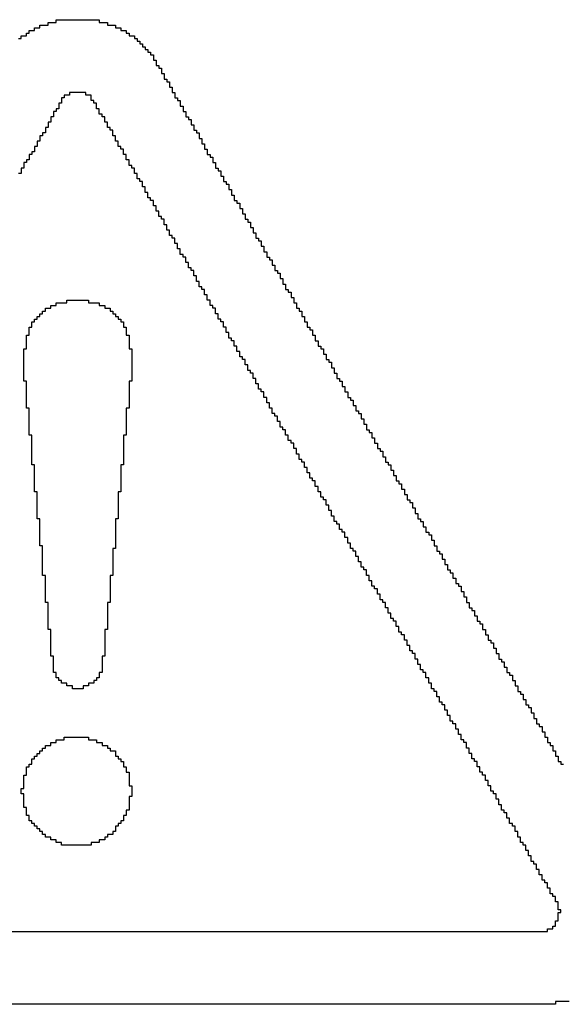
# Model space of a CAD drawing. Header units: millimetres. Extents: x 1.79 to 6.42, y 2.45 to 4.75.
# Tile 4 of 34: x 2.19 to 2.29, y 2.81 to 2.99. Entities that reach past the tile are written whole.
import ezdxf

# ---------------------------------------------------------------- set-up
doc = ezdxf.new("R2010")
doc.units = ezdxf.units.MM
doc.header["$MEASUREMENT"] = 0
doc.layers.add('TopOverlay', color=2, linetype='Continuous')

msp = doc.modelspace()

# ---------------------------------------------------------------- linework, layer by layer
at = {"layer": 'TopOverlay'}
for p, q in [((2.19951, 2.98971), (2.19951, 2.9902)), ((2.19951, 2.9902), (2.20735, 2.9902)), ((2.20735, 2.9902), (2.20735, 2.98971)), ((2.19461, 2.98775), (2.19461, 2.98824)), ((2.19461, 2.98824), (2.19559, 2.98824)), ((2.19559, 2.98824), (2.19559, 2.98873)), ((2.19559, 2.98873), (2.19657, 2.98873)), ((2.19657, 2.98873), (2.19657, 2.98922)), ((2.19657, 2.98922), (2.19804, 2.98922)), ((2.19804, 2.98922), (2.19804, 2.98971)), ((2.19804, 2.98971), (2.19951, 2.98971)), ((2.20735, 2.98971), (2.20882, 2.98971)), ((2.20882, 2.98971), (2.20882, 2.98922)), ((2.20882, 2.98922), (2.21029, 2.98922)), ((2.21029, 2.98922), (2.21029, 2.98873)), ((2.21029, 2.98873), (2.21127, 2.98873)), ((2.21127, 2.98873), (2.21127, 2.98824)), ((2.21127, 2.98824), (2.21225, 2.98824)), ((2.21225, 2.98824), (2.21225, 2.98775)), ((2.19265, 2.98676), (2.19314, 2.98676)), ((2.19314, 2.98676), (2.19314, 2.98725)), ((2.19314, 2.98725), (2.19412, 2.98725)), ((2.19412, 2.98725), (2.19412, 2.98775)), ((2.19412, 2.98775), (2.19461, 2.98775)), ((2.21225, 2.98775), (2.21275, 2.98775)), ((2.21275, 2.98775), (2.21275, 2.98725)), ((2.21275, 2.98725), (2.21373, 2.98725)), ((2.21373, 2.98725), (2.21373, 2.98676)), ((2.21373, 2.98676), (2.21422, 2.98676)), ((2.21422, 2.98676), (2.21422, 2.98627)), ((2.21422, 2.98627), (2.21471, 2.98627)), ((2.21471, 2.98627), (2.21471, 2.98578)), ((2.21471, 2.98578), (2.2152, 2.98578)), ((2.2152, 2.98578), (2.2152, 2.98529)), ((2.2152, 2.98529), (2.21569, 2.98529)), ((2.21569, 2.98529), (2.21569, 2.9848)), ((2.21569, 2.9848), (2.21618, 2.9848)), ((2.21618, 2.9848), (2.21618, 2.98431)), ((2.21618, 2.98431), (2.21667, 2.98431)), ((2.21667, 2.98431), (2.21667, 2.98382)), ((2.21667, 2.98382), (2.21716, 2.98382)), ((2.21716, 2.98382), (2.21716, 2.98284)), ((2.21716, 2.98284), (2.21765, 2.98284)), ((2.21765, 2.98284), (2.21765, 2.98186)), ((2.21765, 2.98186), (2.21814, 2.98186)), ((2.21814, 2.98186), (2.21814, 2.98137)), ((2.21814, 2.98137), (2.21863, 2.98137)), ((2.21863, 2.98137), (2.21863, 2.98039)), ((2.21863, 2.98039), (2.21912, 2.98039)), ((2.21912, 2.98039), (2.21912, 2.97941)), ((2.21912, 2.97941), (2.21961, 2.97941)), ((2.21961, 2.97941), (2.21961, 2.97892)), ((2.21961, 2.97892), (2.2201, 2.97892)), ((2.2201, 2.97892), (2.2201, 2.97794)), ((2.2201, 2.97794), (2.22059, 2.97794)), ((2.22059, 2.97794), (2.22059, 2.97696)), ((2.20098, 2.97598), (2.20049, 2.97598)), ((2.20049, 2.97598), (2.20049, 2.975)), ((2.20196, 2.97647), (2.20098, 2.97647)), ((2.20098, 2.97647), (2.20098, 2.97598)), ((2.2049, 2.97696), (2.20196, 2.97696)), ((2.20196, 2.97696), (2.20196, 2.97647)), ((2.2049, 2.97647), (2.2049, 2.97696)), ((2.20588, 2.97647), (2.2049, 2.97647)), ((2.20588, 2.97549), (2.20588, 2.97647)), ((2.20637, 2.97549), (2.20588, 2.97549)), ((2.20637, 2.975), (2.20637, 2.97549)), ((2.22059, 2.97696), (2.22108, 2.97696)), ((2.22108, 2.97696), (2.22108, 2.97598)), ((2.22108, 2.97598), (2.22157, 2.97598)), ((2.22157, 2.97598), (2.22157, 2.97549)), ((2.22157, 2.97549), (2.22206, 2.97549)), ((2.22206, 2.97549), (2.22206, 2.97451)), ((2.2, 2.97402), (2.19951, 2.97402)), ((2.19951, 2.97402), (2.19951, 2.97353)), ((2.20049, 2.975), (2.2, 2.975)), ((2.2, 2.975), (2.2, 2.97402)), ((2.20686, 2.975), (2.20637, 2.975)), ((2.20686, 2.97402), (2.20686, 2.975)), ((2.20735, 2.97402), (2.20686, 2.97402)), ((2.20735, 2.97304), (2.20735, 2.97402)), ((2.22206, 2.97451), (2.22255, 2.97451)), ((2.22255, 2.97451), (2.22255, 2.97353)), ((2.19902, 2.97255), (2.19853, 2.97255)), ((2.19853, 2.97255), (2.19853, 2.97157)), ((2.19951, 2.97353), (2.19902, 2.97353)), ((2.19902, 2.97353), (2.19902, 2.97255)), ((2.20784, 2.97304), (2.20735, 2.97304)), ((2.20784, 2.97255), (2.20784, 2.97304)), ((2.20833, 2.97255), (2.20784, 2.97255)), ((2.20833, 2.97157), (2.20833, 2.97255)), ((2.22255, 2.97353), (2.22304, 2.97353)), ((2.22304, 2.97353), (2.22304, 2.97255)), ((2.22304, 2.97255), (2.22353, 2.97255)), ((2.22353, 2.97255), (2.22353, 2.97206)), ((2.22353, 2.97206), (2.22402, 2.97206)), ((2.22402, 2.97206), (2.22402, 2.97108)), ((2.19804, 2.97059), (2.19755, 2.97059)), ((2.19755, 2.97059), (2.19755, 2.96961)), ((2.19853, 2.97157), (2.19804, 2.97157)), ((2.19804, 2.97157), (2.19804, 2.97059)), ((2.20882, 2.97157), (2.20833, 2.97157)), ((2.20882, 2.97059), (2.20882, 2.97157)), ((2.20931, 2.97059), (2.20882, 2.97059)), ((2.20931, 2.9701), (2.20931, 2.97059)), ((2.22402, 2.97108), (2.22451, 2.97108)), ((2.22451, 2.97108), (2.22451, 2.9701)), ((2.19706, 2.96912), (2.19657, 2.96912)), ((2.19657, 2.96912), (2.19657, 2.96814)), ((2.19755, 2.96961), (2.19706, 2.96961)), ((2.19706, 2.96961), (2.19706, 2.96912)), ((2.2098, 2.9701), (2.20931, 2.9701)), ((2.2098, 2.96912), (2.2098, 2.9701)), ((2.21029, 2.96912), (2.2098, 2.96912)), ((2.21029, 2.96814), (2.21029, 2.96912)), ((2.22451, 2.9701), (2.225, 2.9701)), ((2.225, 2.9701), (2.225, 2.96961)), ((2.225, 2.96961), (2.22549, 2.96961)), ((2.22549, 2.96961), (2.22549, 2.96863)), ((2.22549, 2.96863), (2.22598, 2.96863)), ((2.22598, 2.96863), (2.22598, 2.96765)), ((2.19608, 2.96716), (2.19559, 2.96716)), ((2.19559, 2.96716), (2.19559, 2.96618)), ((2.19657, 2.96814), (2.19608, 2.96814)), ((2.19608, 2.96814), (2.19608, 2.96716)), ((2.21078, 2.96814), (2.21029, 2.96814)), ((2.21078, 2.96716), (2.21078, 2.96814)), ((2.21127, 2.96716), (2.21078, 2.96716)), ((2.21127, 2.96667), (2.21127, 2.96716)), ((2.21176, 2.96667), (2.21127, 2.96667)), ((2.21176, 2.96569), (2.21176, 2.96667)), ((2.22598, 2.96765), (2.22647, 2.96765)), ((2.22647, 2.96765), (2.22647, 2.96667)), ((2.22647, 2.96667), (2.22696, 2.96667)), ((2.22696, 2.96667), (2.22696, 2.96569)), ((2.1951, 2.96569), (2.19461, 2.96569)), ((2.19461, 2.96569), (2.19461, 2.96471)), ((2.19559, 2.96618), (2.1951, 2.96618)), ((2.1951, 2.96618), (2.1951, 2.96569)), ((2.21225, 2.96569), (2.21176, 2.96569)), ((2.21225, 2.96471), (2.21225, 2.96569)), ((2.22696, 2.96569), (2.22745, 2.96569)), ((2.22745, 2.96569), (2.22745, 2.9652)), ((2.22745, 2.9652), (2.22794, 2.9652)), ((2.22794, 2.9652), (2.22794, 2.96422)), ((2.19363, 2.96324), (2.19314, 2.96324)), ((2.19314, 2.96324), (2.19314, 2.96225)), ((2.19412, 2.96422), (2.19363, 2.96422)), ((2.19363, 2.96422), (2.19363, 2.96324)), ((2.19461, 2.96471), (2.19412, 2.96471)), ((2.19412, 2.96471), (2.19412, 2.96422)), ((2.21275, 2.96471), (2.21225, 2.96471)), ((2.21275, 2.96373), (2.21275, 2.96471)), ((2.21324, 2.96373), (2.21275, 2.96373)), ((2.21324, 2.96324), (2.21324, 2.96373)), ((2.21373, 2.96324), (2.21324, 2.96324)), ((2.21373, 2.96225), (2.21373, 2.96324)), ((2.22794, 2.96422), (2.22843, 2.96422)), ((2.22843, 2.96422), (2.22843, 2.96324)), ((2.22843, 2.96324), (2.22892, 2.96324)), ((2.22892, 2.96324), (2.22892, 2.96275)), ((2.19314, 2.96225), (2.19265, 2.96225)), ((2.21422, 2.96225), (2.21373, 2.96225)), ((2.21422, 2.96127), (2.21422, 2.96225)), ((2.21471, 2.96127), (2.21422, 2.96127)), ((2.21471, 2.96078), (2.21471, 2.96127)), ((2.22892, 2.96275), (2.22941, 2.96275)), ((2.22941, 2.96275), (2.22941, 2.96176)), ((2.22941, 2.96176), (2.2299, 2.96176)), ((2.2299, 2.96176), (2.2299, 2.96078)), ((2.2152, 2.96078), (2.21471, 2.96078)), ((2.2152, 2.9598), (2.2152, 2.96078)), ((2.21569, 2.9598), (2.2152, 2.9598)), ((2.21569, 2.95882), (2.21569, 2.9598)), ((2.2299, 2.96078), (2.23039, 2.96078)), ((2.23039, 2.96078), (2.23039, 2.96029)), ((2.23039, 2.96029), (2.23088, 2.96029)), ((2.23088, 2.96029), (2.23088, 2.95931)), ((2.21618, 2.95882), (2.21569, 2.95882)), ((2.21618, 2.95784), (2.21618, 2.95882)), ((2.21667, 2.95784), (2.21618, 2.95784)), ((2.21667, 2.95735), (2.21667, 2.95784)), ((2.23088, 2.95931), (2.23137, 2.95931)), ((2.23137, 2.95931), (2.23137, 2.95833)), ((2.23137, 2.95833), (2.23186, 2.95833)), ((2.23186, 2.95833), (2.23186, 2.95735)), ((2.21716, 2.95735), (2.21667, 2.95735)), ((2.21716, 2.95637), (2.21716, 2.95735)), ((2.21765, 2.95637), (2.21716, 2.95637)), ((2.21765, 2.95539), (2.21765, 2.95637)), ((2.23186, 2.95735), (2.23235, 2.95735)), ((2.23235, 2.95735), (2.23235, 2.95686)), ((2.23235, 2.95686), (2.23284, 2.95686)), ((2.23284, 2.95686), (2.23284, 2.95588)), ((2.23284, 2.95588), (2.23333, 2.95588)), ((2.23333, 2.95588), (2.23333, 2.9549)), ((2.21814, 2.95539), (2.21765, 2.95539)), ((2.21814, 2.95441), (2.21814, 2.95539)), ((2.21863, 2.95441), (2.21814, 2.95441)), ((2.21863, 2.95392), (2.21863, 2.95441)), ((2.23333, 2.9549), (2.23382, 2.9549)), ((2.23382, 2.9549), (2.23382, 2.95392)), ((2.21912, 2.95392), (2.21863, 2.95392)), ((2.21912, 2.95294), (2.21912, 2.95392)), ((2.21961, 2.95294), (2.21912, 2.95294)), ((2.21961, 2.95196), (2.21961, 2.95294)), ((2.23382, 2.95392), (2.23431, 2.95392)), ((2.23431, 2.95392), (2.23431, 2.95343)), ((2.23431, 2.95343), (2.2348, 2.95343)), ((2.2348, 2.95343), (2.2348, 2.95245)), ((2.2348, 2.95245), (2.23529, 2.95245)), ((2.23529, 2.95245), (2.23529, 2.95147)), ((2.2201, 2.95196), (2.21961, 2.95196)), ((2.2201, 2.95098), (2.2201, 2.95196)), ((2.22059, 2.95098), (2.2201, 2.95098)), ((2.22059, 2.95049), (2.22059, 2.95098)), ((2.22108, 2.95049), (2.22059, 2.95049)), ((2.22108, 2.94951), (2.22108, 2.95049)), ((2.23529, 2.95147), (2.23578, 2.95147)), ((2.23578, 2.95147), (2.23578, 2.95049)), ((2.23578, 2.95049), (2.23627, 2.95049)), ((2.23627, 2.95049), (2.23627, 2.95)), ((2.22157, 2.94951), (2.22108, 2.94951)), ((2.22157, 2.94853), (2.22157, 2.94951)), ((2.23627, 2.95), (2.23676, 2.95)), ((2.23676, 2.95), (2.23676, 2.94902)), ((2.23676, 2.94902), (2.23725, 2.94902)), ((2.23725, 2.94902), (2.23725, 2.94804)), ((2.22206, 2.94853), (2.22157, 2.94853)), ((2.22206, 2.94755), (2.22206, 2.94853)), ((2.22255, 2.94755), (2.22206, 2.94755)), ((2.22255, 2.94706), (2.22255, 2.94755)), ((2.22304, 2.94706), (2.22255, 2.94706)), ((2.22304, 2.94608), (2.22304, 2.94706)), ((2.23725, 2.94804), (2.23775, 2.94804)), ((2.23775, 2.94804), (2.23775, 2.94706)), ((2.23775, 2.94706), (2.23824, 2.94706)), ((2.23824, 2.94706), (2.23824, 2.94657)), ((2.22353, 2.94608), (2.22304, 2.94608)), ((2.22353, 2.9451), (2.22353, 2.94608)), ((2.22402, 2.9451), (2.22353, 2.9451)), ((2.22402, 2.94461), (2.22402, 2.9451)), ((2.23824, 2.94657), (2.23873, 2.94657)), ((2.23873, 2.94657), (2.23873, 2.94559)), ((2.23873, 2.94559), (2.23922, 2.94559)), ((2.23922, 2.94559), (2.23922, 2.94461)), ((2.22451, 2.94461), (2.22402, 2.94461)), ((2.22451, 2.94363), (2.22451, 2.94461)), ((2.225, 2.94363), (2.22451, 2.94363)), ((2.225, 2.94265), (2.225, 2.94363)), ((2.23922, 2.94461), (2.23971, 2.94461)), ((2.23971, 2.94461), (2.23971, 2.94412)), ((2.23971, 2.94412), (2.2402, 2.94412)), ((2.2402, 2.94412), (2.2402, 2.94314)), ((2.22549, 2.94265), (2.225, 2.94265)), ((2.22549, 2.94167), (2.22549, 2.94265)), ((2.22598, 2.94167), (2.22549, 2.94167)), ((2.22598, 2.94118), (2.22598, 2.94167)), ((2.2402, 2.94314), (2.24069, 2.94314)), ((2.24069, 2.94314), (2.24069, 2.94216)), ((2.24069, 2.94216), (2.24118, 2.94216)), ((2.24118, 2.94216), (2.24118, 2.94118)), ((2.22647, 2.94118), (2.22598, 2.94118)), ((2.22647, 2.9402), (2.22647, 2.94118)), ((2.22696, 2.9402), (2.22647, 2.9402)), ((2.22696, 2.93922), (2.22696, 2.9402)), ((2.24118, 2.94118), (2.24167, 2.94118)), ((2.24167, 2.94118), (2.24167, 2.94069)), ((2.24167, 2.94069), (2.24216, 2.94069)), ((2.24216, 2.94069), (2.24216, 2.93971)), ((2.24216, 2.93971), (2.24265, 2.93971)), ((2.24265, 2.93971), (2.24265, 2.93873)), ((2.19853, 2.93775), (2.19853, 2.93824)), ((2.19853, 2.93824), (2.19951, 2.93824)), ((2.19951, 2.93824), (2.19951, 2.93873)), ((2.19951, 2.93873), (2.20147, 2.93873)), ((2.20147, 2.93873), (2.20147, 2.93922)), ((2.20147, 2.93922), (2.20539, 2.93922)), ((2.20539, 2.93922), (2.20539, 2.93873)), ((2.20539, 2.93873), (2.20735, 2.93873)), ((2.20735, 2.93873), (2.20735, 2.93824)), ((2.20735, 2.93824), (2.20833, 2.93824)), ((2.20833, 2.93824), (2.20833, 2.93775)), ((2.22745, 2.93922), (2.22696, 2.93922)), ((2.22745, 2.93824), (2.22745, 2.93922)), ((2.22794, 2.93824), (2.22745, 2.93824)), ((2.22794, 2.93775), (2.22794, 2.93824)), ((2.24265, 2.93873), (2.24314, 2.93873)), ((2.24314, 2.93873), (2.24314, 2.93775)), ((2.19608, 2.93578), (2.19608, 2.93627)), ((2.19608, 2.93627), (2.19657, 2.93627)), ((2.19657, 2.93627), (2.19657, 2.93676)), ((2.19657, 2.93676), (2.19706, 2.93676)), ((2.19706, 2.93676), (2.19706, 2.93725)), ((2.19706, 2.93725), (2.19755, 2.93725)), ((2.19755, 2.93725), (2.19755, 2.93775)), ((2.19755, 2.93775), (2.19853, 2.93775)), ((2.20833, 2.93775), (2.20931, 2.93775)), ((2.20931, 2.93775), (2.20931, 2.93725)), ((2.20931, 2.93725), (2.2098, 2.93725)), ((2.2098, 2.93725), (2.2098, 2.93676)), ((2.2098, 2.93676), (2.21029, 2.93676)), ((2.21029, 2.93676), (2.21029, 2.93627)), ((2.21029, 2.93627), (2.21078, 2.93627)), ((2.21078, 2.93627), (2.21078, 2.93578)), ((2.22843, 2.93775), (2.22794, 2.93775)), ((2.22843, 2.93676), (2.22843, 2.93775)), ((2.22892, 2.93676), (2.22843, 2.93676)), ((2.22892, 2.93578), (2.22892, 2.93676)), ((2.24314, 2.93775), (2.24363, 2.93775)), ((2.24363, 2.93775), (2.24363, 2.93725)), ((2.24363, 2.93725), (2.24412, 2.93725)), ((2.24412, 2.93725), (2.24412, 2.93627)), ((2.24412, 2.93627), (2.24461, 2.93627)), ((2.24461, 2.93627), (2.24461, 2.93529)), ((2.1951, 2.93431), (2.1951, 2.93529)), ((2.1951, 2.93529), (2.19559, 2.93529)), ((2.19559, 2.93529), (2.19559, 2.93578)), ((2.19559, 2.93578), (2.19608, 2.93578)), ((2.21078, 2.93578), (2.21127, 2.93578)), ((2.21127, 2.93578), (2.21127, 2.93529)), ((2.21127, 2.93529), (2.21176, 2.93529)), ((2.21176, 2.93529), (2.21176, 2.93431)), ((2.22941, 2.93578), (2.22892, 2.93578)), ((2.22941, 2.93529), (2.22941, 2.93578)), ((2.2299, 2.93529), (2.22941, 2.93529)), ((2.2299, 2.93431), (2.2299, 2.93529)), ((2.24461, 2.93529), (2.2451, 2.93529)), ((2.2451, 2.93529), (2.2451, 2.93431)), ((2.19412, 2.93039), (2.19412, 2.93284)), ((2.19412, 2.93284), (2.19461, 2.93284)), ((2.19461, 2.93284), (2.19461, 2.93431)), ((2.19461, 2.93431), (2.1951, 2.93431)), ((2.21176, 2.93431), (2.21225, 2.93431)), ((2.21225, 2.93431), (2.21225, 2.93284)), ((2.21225, 2.93284), (2.21275, 2.93284)), ((2.21275, 2.93284), (2.21275, 2.93039)), ((2.23039, 2.93431), (2.2299, 2.93431)), ((2.23039, 2.93333), (2.23039, 2.93431)), ((2.23088, 2.93333), (2.23039, 2.93333)), ((2.23088, 2.93235), (2.23088, 2.93333)), ((2.2451, 2.93431), (2.24559, 2.93431)), ((2.24559, 2.93431), (2.24559, 2.93382)), ((2.24559, 2.93382), (2.24608, 2.93382)), ((2.24608, 2.93382), (2.24608, 2.93284)), ((2.24608, 2.93284), (2.24657, 2.93284)), ((2.24657, 2.93284), (2.24657, 2.93186)), ((2.23137, 2.93235), (2.23088, 2.93235)), ((2.23137, 2.93186), (2.23137, 2.93235)), ((2.23186, 2.93186), (2.23137, 2.93186)), ((2.23186, 2.93088), (2.23186, 2.93186)), ((2.23235, 2.93088), (2.23186, 2.93088)), ((2.23235, 2.9299), (2.23235, 2.93088)), ((2.24657, 2.93186), (2.24706, 2.93186)), ((2.24706, 2.93186), (2.24706, 2.93088)), ((2.24706, 2.93088), (2.24755, 2.93088)), ((2.24755, 2.93088), (2.24755, 2.93039)), ((2.19363, 2.92451), (2.19363, 2.93039)), ((2.19363, 2.93039), (2.19412, 2.93039)), ((2.21275, 2.93039), (2.21324, 2.93039)), ((2.21324, 2.93039), (2.21324, 2.92451)), ((2.23284, 2.9299), (2.23235, 2.9299)), ((2.23284, 2.92892), (2.23284, 2.9299)), ((2.24755, 2.93039), (2.24804, 2.93039)), ((2.24804, 2.93039), (2.24804, 2.92941)), ((2.24804, 2.92941), (2.24853, 2.92941)), ((2.24853, 2.92941), (2.24853, 2.92843)), ((2.23333, 2.92892), (2.23284, 2.92892)), ((2.23333, 2.92843), (2.23333, 2.92892)), ((2.23382, 2.92843), (2.23333, 2.92843)), ((2.23382, 2.92745), (2.23382, 2.92843)), ((2.23431, 2.92745), (2.23382, 2.92745)), ((2.23431, 2.92647), (2.23431, 2.92745)), ((2.24853, 2.92843), (2.24902, 2.92843)), ((2.24902, 2.92843), (2.24902, 2.92794)), ((2.24902, 2.92794), (2.24951, 2.92794)), ((2.24951, 2.92794), (2.24951, 2.92696)), ((2.2348, 2.92647), (2.23431, 2.92647)), ((2.2348, 2.92598), (2.2348, 2.92647)), ((2.23529, 2.92598), (2.2348, 2.92598)), ((2.23529, 2.925), (2.23529, 2.92598)), ((2.24951, 2.92696), (2.25, 2.92696)), ((2.25, 2.92696), (2.25, 2.92598)), ((2.25, 2.92598), (2.25049, 2.92598)), ((2.25049, 2.92598), (2.25049, 2.925)), ((2.19412, 2.92451), (2.19363, 2.92451)), ((2.19412, 2.91961), (2.19412, 2.92451)), ((2.21324, 2.92451), (2.21275, 2.92451)), ((2.21275, 2.92451), (2.21275, 2.91961)), ((2.23578, 2.925), (2.23529, 2.925)), ((2.23578, 2.92402), (2.23578, 2.925)), ((2.23627, 2.92402), (2.23578, 2.92402)), ((2.23627, 2.92304), (2.23627, 2.92402)), ((2.25049, 2.925), (2.25098, 2.925)), ((2.25098, 2.925), (2.25098, 2.92451)), ((2.25098, 2.92451), (2.25147, 2.92451)), ((2.25147, 2.92451), (2.25147, 2.92353)), ((2.23676, 2.92304), (2.23627, 2.92304)), ((2.23676, 2.92255), (2.23676, 2.92304)), ((2.23725, 2.92255), (2.23676, 2.92255)), ((2.23725, 2.92157), (2.23725, 2.92255)), ((2.25147, 2.92353), (2.25196, 2.92353)), ((2.25196, 2.92353), (2.25196, 2.92255)), ((2.25196, 2.92255), (2.25245, 2.92255)), ((2.25245, 2.92255), (2.25245, 2.92157)), ((2.23775, 2.92157), (2.23725, 2.92157)), ((2.23775, 2.92059), (2.23775, 2.92157)), ((2.23824, 2.92059), (2.23775, 2.92059)), ((2.23824, 2.91961), (2.23824, 2.92059)), ((2.25245, 2.92157), (2.25294, 2.92157)), ((2.25294, 2.92157), (2.25294, 2.92108)), ((2.25294, 2.92108), (2.25343, 2.92108)), ((2.25343, 2.92108), (2.25343, 2.9201)), ((2.25343, 2.9201), (2.25392, 2.9201)), ((2.25392, 2.9201), (2.25392, 2.91912)), ((2.19461, 2.91961), (2.19412, 2.91961)), ((2.19461, 2.91471), (2.19461, 2.91961)), ((2.21275, 2.91961), (2.21225, 2.91961)), ((2.21225, 2.91961), (2.21225, 2.91471)), ((2.23873, 2.91961), (2.23824, 2.91961)), ((2.23873, 2.91863), (2.23873, 2.91961)), ((2.23922, 2.91863), (2.23873, 2.91863)), ((2.23922, 2.91814), (2.23922, 2.91863)), ((2.25392, 2.91912), (2.25441, 2.91912)), ((2.25441, 2.91912), (2.25441, 2.91863)), ((2.25441, 2.91863), (2.2549, 2.91863)), ((2.2549, 2.91863), (2.2549, 2.91765)), ((2.23971, 2.91814), (2.23922, 2.91814)), ((2.23971, 2.91716), (2.23971, 2.91814)), ((2.2402, 2.91716), (2.23971, 2.91716)), ((2.2402, 2.91618), (2.2402, 2.91716)), ((2.2549, 2.91765), (2.25539, 2.91765)), ((2.25539, 2.91765), (2.25539, 2.91667)), ((2.25539, 2.91667), (2.25588, 2.91667)), ((2.25588, 2.91667), (2.25588, 2.91569)), ((2.1951, 2.91471), (2.19461, 2.91471)), ((2.1951, 2.90931), (2.1951, 2.91471)), ((2.21225, 2.91471), (2.21176, 2.91471)), ((2.21176, 2.91471), (2.21176, 2.90931)), ((2.24069, 2.91618), (2.2402, 2.91618)), ((2.24069, 2.91569), (2.24069, 2.91618)), ((2.24118, 2.91569), (2.24069, 2.91569)), ((2.24118, 2.91471), (2.24118, 2.91569)), ((2.24167, 2.91471), (2.24118, 2.91471)), ((2.24167, 2.91373), (2.24167, 2.91471)), ((2.25588, 2.91569), (2.25637, 2.91569)), ((2.25637, 2.91569), (2.25637, 2.9152)), ((2.25637, 2.9152), (2.25686, 2.9152)), ((2.25686, 2.9152), (2.25686, 2.91422)), ((2.24216, 2.91373), (2.24167, 2.91373)), ((2.24216, 2.91324), (2.24216, 2.91373)), ((2.24265, 2.91324), (2.24216, 2.91324)), ((2.24265, 2.91225), (2.24265, 2.91324)), ((2.25686, 2.91422), (2.25735, 2.91422)), ((2.25735, 2.91422), (2.25735, 2.91324)), ((2.25735, 2.91324), (2.25784, 2.91324)), ((2.25784, 2.91324), (2.25784, 2.91225)), ((2.24314, 2.91225), (2.24265, 2.91225)), ((2.24314, 2.91127), (2.24314, 2.91225)), ((2.24363, 2.91127), (2.24314, 2.91127)), ((2.24363, 2.91029), (2.24363, 2.91127)), ((2.25784, 2.91225), (2.25833, 2.91225)), ((2.25833, 2.91225), (2.25833, 2.91176)), ((2.25833, 2.91176), (2.25882, 2.91176)), ((2.25882, 2.91176), (2.25882, 2.91078)), ((2.19559, 2.90931), (2.1951, 2.90931)), ((2.19559, 2.90441), (2.19559, 2.90931)), ((2.21176, 2.90931), (2.21127, 2.90931)), ((2.21127, 2.90931), (2.21127, 2.90441)), ((2.24412, 2.91029), (2.24363, 2.91029)), ((2.24412, 2.9098), (2.24412, 2.91029)), ((2.24461, 2.9098), (2.24412, 2.9098)), ((2.24461, 2.90882), (2.24461, 2.9098)), ((2.25882, 2.91078), (2.25931, 2.91078)), ((2.25931, 2.91078), (2.25931, 2.9098)), ((2.25931, 2.9098), (2.2598, 2.9098)), ((2.2598, 2.9098), (2.2598, 2.90931)), ((2.2598, 2.90931), (2.26029, 2.90931)), ((2.26029, 2.90931), (2.26029, 2.90833)), ((2.2451, 2.90882), (2.24461, 2.90882)), ((2.2451, 2.90784), (2.2451, 2.90882)), ((2.24559, 2.90784), (2.2451, 2.90784)), ((2.24559, 2.90686), (2.24559, 2.90784)), ((2.26029, 2.90833), (2.26078, 2.90833)), ((2.26078, 2.90833), (2.26078, 2.90735)), ((2.24608, 2.90686), (2.24559, 2.90686)), ((2.24608, 2.90637), (2.24608, 2.90686)), ((2.24657, 2.90637), (2.24608, 2.90637)), ((2.24657, 2.90539), (2.24657, 2.90637)), ((2.26078, 2.90735), (2.26127, 2.90735)), ((2.26127, 2.90735), (2.26127, 2.90637)), ((2.26127, 2.90637), (2.26176, 2.90637)), ((2.26176, 2.90637), (2.26176, 2.90588)), ((2.26176, 2.90588), (2.26225, 2.90588)), ((2.26225, 2.90588), (2.26225, 2.9049)), ((2.19608, 2.90441), (2.19559, 2.90441)), ((2.19608, 2.89951), (2.19608, 2.90441)), ((2.21127, 2.90441), (2.21078, 2.90441)), ((2.21078, 2.90441), (2.21078, 2.89951)), ((2.24706, 2.90539), (2.24657, 2.90539)), ((2.24706, 2.90441), (2.24706, 2.90539)), ((2.24755, 2.90441), (2.24706, 2.90441)), ((2.24755, 2.90343), (2.24755, 2.90441)), ((2.26225, 2.9049), (2.26275, 2.9049)), ((2.26275, 2.9049), (2.26275, 2.90392)), ((2.26275, 2.90392), (2.26324, 2.90392)), ((2.26324, 2.90392), (2.26324, 2.90294)), ((2.24804, 2.90343), (2.24755, 2.90343)), ((2.24804, 2.90294), (2.24804, 2.90343)), ((2.24853, 2.90294), (2.24804, 2.90294)), ((2.24853, 2.90196), (2.24853, 2.90294)), ((2.26324, 2.90294), (2.26373, 2.90294)), ((2.26373, 2.90294), (2.26373, 2.90245)), ((2.26373, 2.90245), (2.26422, 2.90245)), ((2.26422, 2.90245), (2.26422, 2.90147)), ((2.24902, 2.90196), (2.24853, 2.90196)), ((2.24902, 2.90098), (2.24902, 2.90196)), ((2.24951, 2.90098), (2.24902, 2.90098)), ((2.24951, 2.9), (2.24951, 2.90098)), ((2.26422, 2.90147), (2.26471, 2.90147)), ((2.26471, 2.90147), (2.26471, 2.90049)), ((2.26471, 2.90049), (2.2652, 2.90049)), ((2.2652, 2.90049), (2.2652, 2.89951)), ((2.19657, 2.89951), (2.19608, 2.89951)), ((2.19657, 2.89461), (2.19657, 2.89951)), ((2.21078, 2.89951), (2.21029, 2.89951)), ((2.21029, 2.89951), (2.21029, 2.89412)), ((2.25, 2.9), (2.24951, 2.9)), ((2.25, 2.89902), (2.25, 2.9)), ((2.25049, 2.89902), (2.25, 2.89902)), ((2.25049, 2.89853), (2.25049, 2.89902)), ((2.2652, 2.89951), (2.26569, 2.89951)), ((2.26569, 2.89951), (2.26569, 2.89902)), ((2.26569, 2.89902), (2.26618, 2.89902)), ((2.26618, 2.89902), (2.26618, 2.89804)), ((2.25098, 2.89853), (2.25049, 2.89853)), ((2.25098, 2.89755), (2.25098, 2.89853)), ((2.25147, 2.89755), (2.25098, 2.89755)), ((2.25147, 2.89706), (2.25147, 2.89755)), ((2.25196, 2.89706), (2.25147, 2.89706)), ((2.25196, 2.89608), (2.25196, 2.89706)), ((2.26618, 2.89804), (2.26667, 2.89804)), ((2.26667, 2.89804), (2.26667, 2.89706)), ((2.26667, 2.89706), (2.26716, 2.89706)), ((2.26716, 2.89706), (2.26716, 2.89657)), ((2.25245, 2.89608), (2.25196, 2.89608)), ((2.25245, 2.8951), (2.25245, 2.89608)), ((2.25294, 2.8951), (2.25245, 2.8951)), ((2.25294, 2.89412), (2.25294, 2.8951)), ((2.26716, 2.89657), (2.26765, 2.89657)), ((2.26765, 2.89657), (2.26765, 2.89559)), ((2.26765, 2.89559), (2.26814, 2.89559)), ((2.26814, 2.89559), (2.26814, 2.89461)), ((2.19706, 2.89461), (2.19657, 2.89461)), ((2.19706, 2.88922), (2.19706, 2.89461)), ((2.21029, 2.89412), (2.2098, 2.89412)), ((2.2098, 2.89412), (2.2098, 2.88922)), ((2.25343, 2.89412), (2.25294, 2.89412)), ((2.25343, 2.89363), (2.25343, 2.89412)), ((2.25392, 2.89363), (2.25343, 2.89363)), ((2.25392, 2.89265), (2.25392, 2.89363)), ((2.26814, 2.89461), (2.26863, 2.89461)), ((2.26863, 2.89461), (2.26863, 2.89363)), ((2.26863, 2.89363), (2.26912, 2.89363)), ((2.26912, 2.89363), (2.26912, 2.89314)), ((2.25441, 2.89265), (2.25392, 2.89265)), ((2.25441, 2.89167), (2.25441, 2.89265)), ((2.2549, 2.89167), (2.25441, 2.89167)), ((2.2549, 2.89069), (2.2549, 2.89167)), ((2.26912, 2.89314), (2.26961, 2.89314)), ((2.26961, 2.89314), (2.26961, 2.89216)), ((2.26961, 2.89216), (2.2701, 2.89216)), ((2.2701, 2.89216), (2.2701, 2.89118)), ((2.25539, 2.89069), (2.2549, 2.89069)), ((2.25539, 2.8902), (2.25539, 2.89069)), ((2.25588, 2.8902), (2.25539, 2.8902)), ((2.25588, 2.88922), (2.25588, 2.8902)), ((2.2701, 2.89118), (2.27059, 2.89118)), ((2.27059, 2.89118), (2.27059, 2.8902)), ((2.27059, 2.8902), (2.27108, 2.8902)), ((2.27108, 2.8902), (2.27108, 2.88971)), ((2.27108, 2.88971), (2.27157, 2.88971)), ((2.27157, 2.88971), (2.27157, 2.88873)), ((2.19755, 2.88922), (2.19706, 2.88922)), ((2.19755, 2.88431), (2.19755, 2.88922)), ((2.2098, 2.88922), (2.20931, 2.88922)), ((2.20931, 2.88922), (2.20931, 2.88431)), ((2.25637, 2.88922), (2.25588, 2.88922)), ((2.25637, 2.88824), (2.25637, 2.88922)), ((2.25686, 2.88824), (2.25637, 2.88824)), ((2.25686, 2.88725), (2.25686, 2.88824)), ((2.27157, 2.88873), (2.27206, 2.88873)), ((2.27206, 2.88873), (2.27206, 2.88775)), ((2.25735, 2.88725), (2.25686, 2.88725)), ((2.25735, 2.88676), (2.25735, 2.88725)), ((2.25784, 2.88676), (2.25735, 2.88676)), ((2.25784, 2.88578), (2.25784, 2.88676)), ((2.27206, 2.88775), (2.27255, 2.88775)), ((2.27255, 2.88775), (2.27255, 2.88725)), ((2.27255, 2.88725), (2.27304, 2.88725)), ((2.27304, 2.88725), (2.27304, 2.88627)), ((2.27304, 2.88627), (2.27353, 2.88627)), ((2.27353, 2.88627), (2.27353, 2.88529)), ((2.19804, 2.88431), (2.19755, 2.88431)), ((2.19804, 2.87941), (2.19804, 2.88431)), ((2.20931, 2.88431), (2.20882, 2.88431)), ((2.20882, 2.88431), (2.20882, 2.87941)), ((2.25833, 2.88578), (2.25784, 2.88578)), ((2.25833, 2.8848), (2.25833, 2.88578)), ((2.25882, 2.8848), (2.25833, 2.8848)), ((2.25882, 2.88431), (2.25882, 2.8848)), ((2.25931, 2.88431), (2.25882, 2.88431)), ((2.25931, 2.88333), (2.25931, 2.88431)), ((2.27353, 2.88529), (2.27402, 2.88529)), ((2.27402, 2.88529), (2.27402, 2.88431)), ((2.27402, 2.88431), (2.27451, 2.88431)), ((2.27451, 2.88431), (2.27451, 2.88333)), ((2.2598, 2.88333), (2.25931, 2.88333)), ((2.2598, 2.88235), (2.2598, 2.88333)), ((2.27451, 2.88333), (2.275, 2.88333)), ((2.275, 2.88333), (2.275, 2.88284)), ((2.275, 2.88284), (2.27549, 2.88284)), ((2.27549, 2.88284), (2.27549, 2.88186)), ((2.26029, 2.88235), (2.2598, 2.88235)), ((2.26029, 2.88137), (2.26029, 2.88235)), ((2.26078, 2.88137), (2.26029, 2.88137)), ((2.26078, 2.88088), (2.26078, 2.88137)), ((2.26127, 2.88088), (2.26078, 2.88088)), ((2.26127, 2.8799), (2.26127, 2.88088)), ((2.27549, 2.88186), (2.27598, 2.88186)), ((2.27598, 2.88186), (2.27598, 2.88088)), ((2.27598, 2.88088), (2.27647, 2.88088)), ((2.27647, 2.88088), (2.27647, 2.88039)), ((2.19853, 2.87941), (2.19804, 2.87941)), ((2.19853, 2.87451), (2.19853, 2.87941)), ((2.20882, 2.87941), (2.20833, 2.87941)), ((2.20833, 2.87941), (2.20833, 2.87451)), ((2.26176, 2.8799), (2.26127, 2.8799)), ((2.26176, 2.87892), (2.26176, 2.8799)), ((2.26225, 2.87892), (2.26176, 2.87892)), ((2.26225, 2.87843), (2.26225, 2.87892)), ((2.27647, 2.88039), (2.27696, 2.88039)), ((2.27696, 2.88039), (2.27696, 2.87941)), ((2.27696, 2.87941), (2.27745, 2.87941)), ((2.27745, 2.87941), (2.27745, 2.87843)), ((2.26275, 2.87843), (2.26225, 2.87843)), ((2.26275, 2.87745), (2.26275, 2.87843)), ((2.26324, 2.87745), (2.26275, 2.87745)), ((2.26324, 2.87647), (2.26324, 2.87745)), ((2.27745, 2.87843), (2.27794, 2.87843)), ((2.27794, 2.87843), (2.27794, 2.87745)), ((2.27794, 2.87745), (2.27843, 2.87745)), ((2.27843, 2.87745), (2.27843, 2.87696)), ((2.26373, 2.87647), (2.26324, 2.87647)), ((2.26373, 2.87549), (2.26373, 2.87647)), ((2.26422, 2.87549), (2.26373, 2.87549)), ((2.26422, 2.875), (2.26422, 2.87549)), ((2.27843, 2.87696), (2.27892, 2.87696)), ((2.27892, 2.87696), (2.27892, 2.87598)), ((2.27892, 2.87598), (2.27941, 2.87598)), ((2.27941, 2.87598), (2.27941, 2.875)), ((2.19902, 2.87451), (2.19853, 2.87451)), ((2.19902, 2.87157), (2.19902, 2.87451)), ((2.20833, 2.87451), (2.20784, 2.87451)), ((2.20784, 2.87451), (2.20784, 2.87157)), ((2.26471, 2.875), (2.26422, 2.875)), ((2.26471, 2.87402), (2.26471, 2.875)), ((2.2652, 2.87402), (2.26471, 2.87402)), ((2.2652, 2.87304), (2.2652, 2.87402)), ((2.27941, 2.875), (2.2799, 2.875)), ((2.2799, 2.875), (2.2799, 2.87402)), ((2.2799, 2.87402), (2.28039, 2.87402)), ((2.28039, 2.87402), (2.28039, 2.87353)), ((2.28039, 2.87353), (2.28088, 2.87353)), ((2.28088, 2.87353), (2.28088, 2.87255)), ((2.26569, 2.87304), (2.2652, 2.87304)), ((2.26569, 2.87206), (2.26569, 2.87304)), ((2.26618, 2.87206), (2.26569, 2.87206)), ((2.26618, 2.87157), (2.26618, 2.87206)), ((2.28088, 2.87255), (2.28137, 2.87255)), ((2.28137, 2.87255), (2.28137, 2.87157)), ((2.19951, 2.87157), (2.19902, 2.87157)), ((2.19951, 2.87059), (2.19951, 2.87157)), ((2.2, 2.87059), (2.19951, 2.87059)), ((2.2, 2.8701), (2.2, 2.87059)), ((2.20049, 2.8701), (2.2, 2.8701)), ((2.20049, 2.86961), (2.20049, 2.8701)), ((2.20686, 2.8701), (2.20637, 2.8701)), ((2.20637, 2.8701), (2.20637, 2.86961)), ((2.20735, 2.87059), (2.20686, 2.87059)), ((2.20686, 2.87059), (2.20686, 2.8701)), ((2.20784, 2.87157), (2.20735, 2.87157)), ((2.20735, 2.87157), (2.20735, 2.87059)), ((2.26667, 2.87157), (2.26618, 2.87157)), ((2.26667, 2.87059), (2.26667, 2.87157)), ((2.26716, 2.87059), (2.26667, 2.87059)), ((2.26716, 2.86961), (2.26716, 2.87059)), ((2.28137, 2.87157), (2.28186, 2.87157)), ((2.28186, 2.87157), (2.28186, 2.87108)), ((2.28186, 2.87108), (2.28235, 2.87108)), ((2.28235, 2.87108), (2.28235, 2.8701)), ((2.28235, 2.8701), (2.28284, 2.8701)), ((2.28284, 2.8701), (2.28284, 2.86912)), ((2.20147, 2.86961), (2.20049, 2.86961)), ((2.20147, 2.86912), (2.20147, 2.86961)), ((2.20245, 2.86912), (2.20147, 2.86912)), ((2.20245, 2.86863), (2.20245, 2.86912)), ((2.20441, 2.86863), (2.20245, 2.86863)), ((2.20539, 2.86912), (2.20441, 2.86912)), ((2.20441, 2.86912), (2.20441, 2.86863)), ((2.20637, 2.86961), (2.20539, 2.86961)), ((2.20539, 2.86961), (2.20539, 2.86912)), ((2.26765, 2.86961), (2.26716, 2.86961)), ((2.26765, 2.86863), (2.26765, 2.86961)), ((2.26814, 2.86863), (2.26765, 2.86863)), ((2.26814, 2.86814), (2.26814, 2.86863)), ((2.26863, 2.86814), (2.26814, 2.86814)), ((2.26863, 2.86716), (2.26863, 2.86814)), ((2.28284, 2.86912), (2.28333, 2.86912)), ((2.28333, 2.86912), (2.28333, 2.86814)), ((2.28333, 2.86814), (2.28382, 2.86814)), ((2.28382, 2.86814), (2.28382, 2.86765)), ((2.26912, 2.86716), (2.26863, 2.86716)), ((2.26912, 2.86618), (2.26912, 2.86716)), ((2.28382, 2.86765), (2.28431, 2.86765)), ((2.28431, 2.86765), (2.28431, 2.86667)), ((2.28431, 2.86667), (2.2848, 2.86667)), ((2.2848, 2.86667), (2.2848, 2.86569)), ((2.26961, 2.86618), (2.26912, 2.86618)), ((2.26961, 2.86569), (2.26961, 2.86618)), ((2.2701, 2.86569), (2.26961, 2.86569)), ((2.2701, 2.86471), (2.2701, 2.86569)), ((2.27059, 2.86471), (2.2701, 2.86471)), ((2.27059, 2.86373), (2.27059, 2.86471)), ((2.2848, 2.86569), (2.28529, 2.86569)), ((2.28529, 2.86569), (2.28529, 2.8652)), ((2.28529, 2.8652), (2.28578, 2.8652)), ((2.28578, 2.8652), (2.28578, 2.86422)), ((2.27108, 2.86373), (2.27059, 2.86373)), ((2.27108, 2.86275), (2.27108, 2.86373)), ((2.28578, 2.86422), (2.28627, 2.86422)), ((2.28627, 2.86422), (2.28627, 2.86324)), ((2.28627, 2.86324), (2.28676, 2.86324)), ((2.28676, 2.86324), (2.28676, 2.86225)), ((2.27157, 2.86275), (2.27108, 2.86275)), ((2.27157, 2.86225), (2.27157, 2.86275)), ((2.27206, 2.86225), (2.27157, 2.86225)), ((2.27206, 2.86127), (2.27206, 2.86225)), ((2.27255, 2.86127), (2.27206, 2.86127)), ((2.27255, 2.86029), (2.27255, 2.86127)), ((2.28676, 2.86225), (2.28725, 2.86225)), ((2.28725, 2.86225), (2.28725, 2.86176)), ((2.28725, 2.86176), (2.28775, 2.86176)), ((2.28775, 2.86176), (2.28775, 2.86078)), ((2.19951, 2.85882), (2.19951, 2.85931)), ((2.19951, 2.85931), (2.20098, 2.85931)), ((2.20098, 2.85931), (2.20098, 2.8598)), ((2.20098, 2.8598), (2.20539, 2.8598)), ((2.20539, 2.8598), (2.20539, 2.85931)), ((2.20539, 2.85931), (2.20686, 2.85931)), ((2.20686, 2.85931), (2.20686, 2.85882)), ((2.27304, 2.86029), (2.27255, 2.86029)), ((2.27304, 2.85931), (2.27304, 2.86029)), ((2.27353, 2.85931), (2.27304, 2.85931)), ((2.27353, 2.85882), (2.27353, 2.85931)), ((2.28775, 2.86078), (2.28824, 2.86078)), ((2.28824, 2.86078), (2.28824, 2.8598)), ((2.28824, 2.8598), (2.28873, 2.8598)), ((2.28873, 2.8598), (2.28873, 2.85882)), ((2.19706, 2.85735), (2.19706, 2.85784)), ((2.19706, 2.85784), (2.19755, 2.85784)), ((2.19755, 2.85784), (2.19755, 2.85833)), ((2.19755, 2.85833), (2.19853, 2.85833)), ((2.19853, 2.85833), (2.19853, 2.85882)), ((2.19853, 2.85882), (2.19951, 2.85882)), ((2.20686, 2.85882), (2.20784, 2.85882)), ((2.20784, 2.85882), (2.20784, 2.85833)), ((2.20784, 2.85833), (2.20882, 2.85833)), ((2.20882, 2.85833), (2.20882, 2.85784)), ((2.20882, 2.85784), (2.20931, 2.85784)), ((2.20931, 2.85784), (2.20931, 2.85735)), ((2.27402, 2.85882), (2.27353, 2.85882)), ((2.27402, 2.85784), (2.27402, 2.85882)), ((2.27451, 2.85784), (2.27402, 2.85784)), ((2.27451, 2.85686), (2.27451, 2.85784)), ((2.28873, 2.85882), (2.28922, 2.85882)), ((2.28922, 2.85882), (2.28922, 2.85833)), ((2.28922, 2.85833), (2.28971, 2.85833)), ((2.28971, 2.85833), (2.28971, 2.85735)), ((2.1951, 2.8549), (2.1951, 2.85588)), ((2.1951, 2.85588), (2.19559, 2.85588)), ((2.19559, 2.85588), (2.19559, 2.85637)), ((2.19559, 2.85637), (2.19608, 2.85637)), ((2.19608, 2.85637), (2.19608, 2.85686)), ((2.19608, 2.85686), (2.19657, 2.85686)), ((2.19657, 2.85686), (2.19657, 2.85735)), ((2.19657, 2.85735), (2.19706, 2.85735)), ((2.20931, 2.85735), (2.21029, 2.85735)), ((2.21029, 2.85735), (2.21029, 2.85637)), ((2.21029, 2.85637), (2.21078, 2.85637)), ((2.21078, 2.85637), (2.21078, 2.85588)), ((2.21078, 2.85588), (2.21127, 2.85588)), ((2.21127, 2.85588), (2.21127, 2.85539)), ((2.275, 2.85686), (2.27451, 2.85686)), ((2.275, 2.85588), (2.275, 2.85686)), ((2.27549, 2.85588), (2.275, 2.85588)), ((2.27549, 2.85539), (2.27549, 2.85588)), ((2.28971, 2.85735), (2.2902, 2.85735)), ((2.2902, 2.85735), (2.2902, 2.85637)), ((2.2902, 2.85637), (2.29069, 2.85637)), ((2.29069, 2.85637), (2.29069, 2.85539)), ((2.19412, 2.85294), (2.19412, 2.85441)), ((2.19412, 2.85441), (2.19461, 2.85441)), ((2.19461, 2.85441), (2.19461, 2.8549)), ((2.19461, 2.8549), (2.1951, 2.8549)), ((2.21127, 2.85539), (2.21176, 2.85539)), ((2.21176, 2.85539), (2.21176, 2.85441)), ((2.21176, 2.85441), (2.21225, 2.85441)), ((2.21225, 2.85441), (2.21225, 2.85343)), ((2.27598, 2.85539), (2.27549, 2.85539)), ((2.27598, 2.85441), (2.27598, 2.85539)), ((2.27647, 2.85441), (2.27598, 2.85441)), ((2.27647, 2.85343), (2.27647, 2.85441)), ((2.29069, 2.85539), (2.29118, 2.85539)), ((2.29118, 2.85539), (2.29118, 2.8549)), ((2.29118, 2.8549), (2.29167, 2.8549)), ((2.19363, 2.85049), (2.19363, 2.85294)), ((2.19363, 2.85294), (2.19412, 2.85294)), ((2.21225, 2.85343), (2.21275, 2.85343)), ((2.21275, 2.85343), (2.21275, 2.85098)), ((2.27696, 2.85343), (2.27647, 2.85343)), ((2.27696, 2.85294), (2.27696, 2.85343)), ((2.27745, 2.85294), (2.27696, 2.85294)), ((2.27745, 2.85196), (2.27745, 2.85294)), ((2.19314, 2.84951), (2.19314, 2.85049)), ((2.19314, 2.85049), (2.19363, 2.85049)), ((2.21275, 2.85098), (2.21324, 2.85098)), ((2.21324, 2.85098), (2.21324, 2.84902)), ((2.27794, 2.85196), (2.27745, 2.85196)), ((2.27794, 2.85098), (2.27794, 2.85196)), ((2.27843, 2.85098), (2.27794, 2.85098)), ((2.27843, 2.85), (2.27843, 2.85098)), ((2.19363, 2.84951), (2.19314, 2.84951)), ((2.19363, 2.84706), (2.19363, 2.84951)), ((2.21324, 2.84902), (2.21275, 2.84902)), ((2.21275, 2.84902), (2.21275, 2.84657)), ((2.27892, 2.85), (2.27843, 2.85)), ((2.27892, 2.84951), (2.27892, 2.85)), ((2.27941, 2.84951), (2.27892, 2.84951)), ((2.27941, 2.84853), (2.27941, 2.84951)), ((2.2799, 2.84853), (2.27941, 2.84853)), ((2.2799, 2.84755), (2.2799, 2.84853)), ((2.19412, 2.84706), (2.19363, 2.84706)), ((2.19412, 2.84559), (2.19412, 2.84706)), ((2.28039, 2.84755), (2.2799, 2.84755)), ((2.28039, 2.84657), (2.28039, 2.84755)), ((2.19461, 2.84559), (2.19412, 2.84559)), ((2.19461, 2.84461), (2.19461, 2.84559)), ((2.21225, 2.84559), (2.21176, 2.84559)), ((2.21176, 2.84559), (2.21176, 2.84461)), ((2.21275, 2.84657), (2.21225, 2.84657)), ((2.21225, 2.84657), (2.21225, 2.84559)), ((2.28088, 2.84657), (2.28039, 2.84657)), ((2.28088, 2.84608), (2.28088, 2.84657)), ((2.28137, 2.84608), (2.28088, 2.84608)), ((2.28137, 2.8451), (2.28137, 2.84608)), ((2.28186, 2.8451), (2.28137, 2.8451)), ((2.28186, 2.84412), (2.28186, 2.8451)), ((2.1951, 2.84461), (2.19461, 2.84461)), ((2.1951, 2.84412), (2.1951, 2.84461)), ((2.19559, 2.84412), (2.1951, 2.84412)), ((2.19559, 2.84363), (2.19559, 2.84412)), ((2.19608, 2.84363), (2.19559, 2.84363)), ((2.19608, 2.84314), (2.19608, 2.84363)), ((2.19657, 2.84314), (2.19608, 2.84314)), ((2.19657, 2.84265), (2.19657, 2.84314)), ((2.21078, 2.84363), (2.21029, 2.84363)), ((2.21029, 2.84363), (2.21029, 2.84265)), ((2.21127, 2.84412), (2.21078, 2.84412)), ((2.21078, 2.84412), (2.21078, 2.84363)), ((2.21176, 2.84461), (2.21127, 2.84461)), ((2.21127, 2.84461), (2.21127, 2.84412)), ((2.28235, 2.84412), (2.28186, 2.84412)), ((2.28235, 2.84363), (2.28235, 2.84412)), ((2.28284, 2.84363), (2.28235, 2.84363)), ((2.28284, 2.84265), (2.28284, 2.84363)), ((2.19706, 2.84265), (2.19657, 2.84265)), ((2.19706, 2.84216), (2.19706, 2.84265)), ((2.19755, 2.84216), (2.19706, 2.84216)), ((2.19755, 2.84167), (2.19755, 2.84216)), ((2.19853, 2.84167), (2.19755, 2.84167)), ((2.19853, 2.84118), (2.19853, 2.84167)), ((2.20882, 2.84167), (2.20833, 2.84167)), ((2.20833, 2.84167), (2.20833, 2.84118)), ((2.2098, 2.84216), (2.20882, 2.84216)), ((2.20882, 2.84216), (2.20882, 2.84167)), ((2.21029, 2.84265), (2.2098, 2.84265)), ((2.2098, 2.84265), (2.2098, 2.84216)), ((2.28333, 2.84265), (2.28284, 2.84265)), ((2.28333, 2.84167), (2.28333, 2.84265)), ((2.28382, 2.84167), (2.28333, 2.84167)), ((2.28382, 2.84069), (2.28382, 2.84167)), ((2.19951, 2.84118), (2.19853, 2.84118)), ((2.19951, 2.84069), (2.19951, 2.84118)), ((2.20049, 2.84069), (2.19951, 2.84069)), ((2.20049, 2.8402), (2.20049, 2.84069)), ((2.20588, 2.8402), (2.20049, 2.8402)), ((2.20735, 2.84069), (2.20588, 2.84069)), ((2.20588, 2.84069), (2.20588, 2.8402)), ((2.20833, 2.84118), (2.20735, 2.84118)), ((2.20735, 2.84118), (2.20735, 2.84069)), ((2.28431, 2.84069), (2.28382, 2.84069)), ((2.28431, 2.8402), (2.28431, 2.84069)), ((2.2848, 2.8402), (2.28431, 2.8402)), ((2.2848, 2.83922), (2.2848, 2.8402)), ((2.28529, 2.83922), (2.2848, 2.83922)), ((2.28529, 2.83824), (2.28529, 2.83922)), ((2.28578, 2.83824), (2.28529, 2.83824)), ((2.28578, 2.83725), (2.28578, 2.83824)), ((2.28627, 2.83725), (2.28578, 2.83725)), ((2.28627, 2.83676), (2.28627, 2.83725)), ((2.28676, 2.83676), (2.28627, 2.83676)), ((2.28676, 2.83578), (2.28676, 2.83676)), ((2.28725, 2.83578), (2.28676, 2.83578)), ((2.28725, 2.8348), (2.28725, 2.83578)), ((2.28775, 2.8348), (2.28725, 2.8348)), ((2.28775, 2.83382), (2.28775, 2.8348)), ((2.28824, 2.83382), (2.28775, 2.83382)), ((2.28824, 2.83333), (2.28824, 2.83382)), ((2.28873, 2.83333), (2.28824, 2.83333)), ((2.28873, 2.83235), (2.28873, 2.83333)), ((2.28922, 2.83235), (2.28873, 2.83235)), ((2.28922, 2.83137), (2.28922, 2.83235)), ((2.28971, 2.83137), (2.28922, 2.83137)), ((2.28971, 2.83088), (2.28971, 2.83137)), ((2.2902, 2.83088), (2.28971, 2.83088)), ((2.2902, 2.8299), (2.2902, 2.83088)), ((2.29069, 2.8299), (2.2902, 2.8299)), ((2.29069, 2.82843), (2.29069, 2.8299)), ((2.29118, 2.82843), (2.29069, 2.82843)), ((2.29069, 2.82647), (2.29069, 2.82794)), ((2.29069, 2.82794), (2.29118, 2.82794)), ((2.29118, 2.82794), (2.29118, 2.82843)), ((2.28971, 2.825), (2.28971, 2.82549)), ((2.28971, 2.82549), (2.2902, 2.82549)), ((2.2902, 2.82549), (2.2902, 2.82647)), ((2.2902, 2.82647), (2.29069, 2.82647)), ((2.11863, 2.82451), (2.28873, 2.82451)), ((2.28873, 2.82451), (2.28873, 2.825)), ((2.28873, 2.825), (2.28971, 2.825)), ((2.2902, 2.81127), (2.11618, 2.81127)), ((2.29265, 2.81176), (2.2902, 2.81176)), ((2.2902, 2.81176), (2.2902, 2.81127))]:
    msp.add_line(p, q, dxfattribs=at)

doc.saveas('drawing.dxf')
